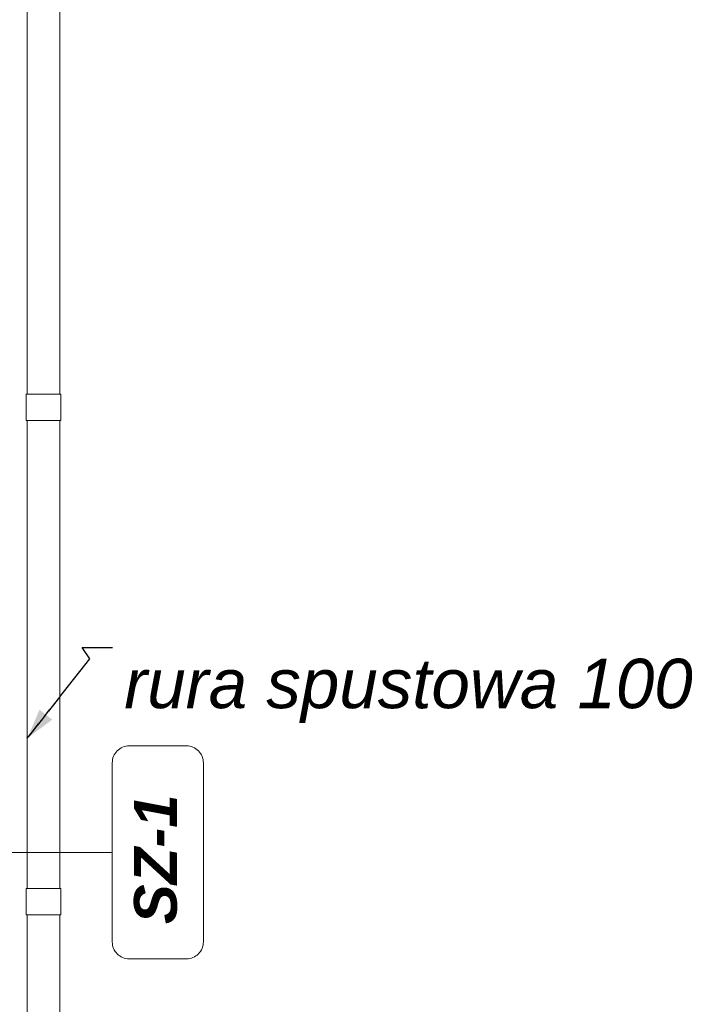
# Model space of a CAD drawing. Header units: millimetres. Extents: x -12989 to 381717, y -50461 to 30884.
# Tile 54 of 63: x 378555 to 380616, y -43503 to -40516. Entities that reach past the tile are written whole.
import ezdxf

# ---------------------------------------------------------------- set-up
doc = ezdxf.new("R2010")
doc.units = ezdxf.units.MM
doc.header["$MEASUREMENT"] = 0
doc.linetypes.add('Wipeout_Contour', pattern=[1000, 0, -1000])
doc.layers.add('A_OZN_ODNOSNIKI', color=7, linetype='Continuous')
doc.layers.add('Nowe_A_WN_WYPOSAZENIE', color=7, linetype='Continuous')
for name, color, linetype, lineweight in [('A_OZN_ODNOSNIKI_Nr_pióra__6', 7, 'Continuous', 13), ('A_OZN_ODNOSNIKI_Nr_pióra__85', 7, 'Continuous', 13), ('Nowe_A_OZN_ODNOSNIKI_Nr_pióra__6', 7, 'Continuous', 13), ('Nowe_A_OZN_ODNOSNIKI_Nr_pióra__85', 7, 'Continuous', 13), ('Nowe_A_WN_WYPOSAZENIE_Nr_pióra__2', 7, 'Continuous', 13)]:
    doc.layers.add(name, color=color, linetype=linetype, lineweight=lineweight)
doc.styles.add('STYL_AUTOMATYCZNY_6', font='arial.ttf')
doc.styles.add('STYL_AUTOMATYCZNY_7', font='arial.ttf')
doc.dimstyles.new('STYL_AUTOMATYCZNY__3', dxfattribs={"dimtxt": 0.18, "dimasz": 91.2, "dimexe": 0.18, "dimexo": 0.0625, "dimgap": 0, "dimtad": 0, "dimtih": 1, "dimtoh": 1, "dimdec": 4, "dimzin": 0, "dimdsep": 46, "dimcen": 0.09, "dimadec": 0, "dimazin": 0, "dimtfac": 1, "dimtdec": 4, "dimtmove": 0, "dimatfit": 3, "dimldrblk": 'ARROWHEAD_5', "dimfxl": 0, "dimtolj": 1, "dimtzin": 0, "dimarcsym": 0})

# ---------------------------------------------------------------- blocks, each defined once
blk = doc.blocks.new('ElemPrzekroju_15_1', base_point=(363535.4, -45960.6))
at = {"color": 254, "linetype": 'Wipeout_Contour', "lineweight": 0, "ltscale": 1523154.618751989}
blk.add_wipeout([(378583.6, -40231.5), (378577.7, -40231.5), (378577.7, -41651.5), (378583.6, -41651.5)], dxfattribs=at).dxf.layer = 'Nowe_A_WN_WYPOSAZENIE'
at = {"color": 254, "linetype": 'Wipeout_Contour', "lineweight": 0, "ltscale": 1523811.398171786}
blk.add_wipeout([(378583.6, -41731.5), (378577.7, -41731.5), (378577.7, -43151.5), (378583.6, -43151.5)], dxfattribs=at).dxf.layer = 'Nowe_A_WN_WYPOSAZENIE'
at = {"color": 254, "linetype": 'Wipeout_Contour', "lineweight": 0, "ltscale": 1524491.509152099}
blk.add_wipeout([(378583.6, -43231.5), (378577.7, -43231.5), (378577.7, -44651.5), (378583.6, -44651.5)], dxfattribs=at).dxf.layer = 'Nowe_A_WN_WYPOSAZENIE'
at = {"color": 254, "linetype": 'Wipeout_Contour', "lineweight": 0, "ltscale": 1523188.622482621}
blk.add_wipeout([(378594.8, -40231.5), (378583.6, -40231.5), (378583.6, -41651.5), (378594.8, -41651.5)], dxfattribs=at).dxf.layer = 'Nowe_A_WN_WYPOSAZENIE'
at = {"color": 254, "linetype": 'Wipeout_Contour', "lineweight": 0, "ltscale": 1523845.387237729}
blk.add_wipeout([(378594.8, -41731.5), (378583.6, -41731.5), (378583.6, -43151.5), (378594.8, -43151.5)], dxfattribs=at).dxf.layer = 'Nowe_A_WN_WYPOSAZENIE'
at = {"color": 254, "linetype": 'Wipeout_Contour', "lineweight": 0, "ltscale": 1524525.483055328}
blk.add_wipeout([(378583.6, -43231.5), (378583.6, -44651.5), (378594.8, -44651.5), (378594.8, -43231.5)], dxfattribs=at).dxf.layer = 'Nowe_A_WN_WYPOSAZENIE'
at = {"color": 254, "linetype": 'Wipeout_Contour', "lineweight": 0, "ltscale": 1523240.719340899}
blk.add_wipeout([(378609.8, -40231.5), (378594.8, -40231.5), (378594.8, -41651.5), (378609.8, -41651.5)], dxfattribs=at).dxf.layer = 'Nowe_A_WN_WYPOSAZENIE'
at = {"color": 254, "linetype": 'Wipeout_Contour', "lineweight": 0, "ltscale": 1523459.962217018}
blk.add_wipeout([(378574.1, -41731.5), (378578.4, -41731.5), (378578.4, -41651.5), (378574.1, -41651.5)], dxfattribs=at).dxf.layer = 'Nowe_A_WN_WYPOSAZENIE'
at = {"color": 254, "linetype": 'Wipeout_Contour', "lineweight": 0, "ltscale": 1523897.46165305}
blk.add_wipeout([(378594.8, -43151.5), (378609.8, -43151.5), (378609.8, -41731.5), (378594.8, -41731.5)], dxfattribs=at).dxf.layer = 'Nowe_A_WN_WYPOSAZENIE'
at = {"color": 254, "linetype": 'Wipeout_Contour', "lineweight": 0, "ltscale": 1524128.422348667}
blk.add_wipeout([(378574.1, -43231.5), (378578.4, -43231.5), (378578.4, -43151.5), (378574.1, -43151.5)], dxfattribs=at).dxf.layer = 'Nowe_A_WN_WYPOSAZENIE'
at = {"color": 254, "linetype": 'Wipeout_Contour', "lineweight": 0, "ltscale": 1524577.534241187}
blk.add_wipeout([(378594.8, -44651.5), (378609.8, -44651.5), (378609.8, -43231.5), (378594.8, -43231.5)], dxfattribs=at).dxf.layer = 'Nowe_A_WN_WYPOSAZENIE'
at = {"color": 254, "linetype": 'Wipeout_Contour', "lineweight": 0, "ltscale": 1523304.625554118}
blk.add_wipeout([(378609.8, -41651.5), (378626.9, -41651.5), (378626.9, -40231.5), (378609.8, -40231.5)], dxfattribs=at).dxf.layer = 'Nowe_A_WN_WYPOSAZENIE'
at = {"color": 254, "linetype": 'Wipeout_Contour', "lineweight": 0, "ltscale": 1523487.447277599}
blk.add_wipeout([(378578.4, -41731.5), (378587.9, -41731.5), (378587.9, -41651.5), (378578.4, -41651.5)], dxfattribs=at).dxf.layer = 'Nowe_A_WN_WYPOSAZENIE'
at = {"color": 254, "linetype": 'Wipeout_Contour', "lineweight": 0, "ltscale": 1523961.340501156}
blk.add_wipeout([(378626.9, -41731.5), (378609.8, -41731.5), (378609.8, -43151.5), (378626.9, -43151.5)], dxfattribs=at).dxf.layer = 'Nowe_A_WN_WYPOSAZENIE'
at = {"color": 254, "linetype": 'Wipeout_Contour', "lineweight": 0, "ltscale": 1524155.895355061}
blk.add_wipeout([(378578.4, -43231.5), (378587.9, -43231.5), (378587.9, -43151.5), (378578.4, -43151.5)], dxfattribs=at).dxf.layer = 'Nowe_A_WN_WYPOSAZENIE'
at = {"color": 254, "linetype": 'Wipeout_Contour', "lineweight": 0, "ltscale": 1524641.384596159}
blk.add_wipeout([(378626.9, -43231.5), (378609.8, -43231.5), (378609.8, -44651.5), (378626.9, -44651.5)], dxfattribs=at).dxf.layer = 'Nowe_A_WN_WYPOSAZENIE'
at = {"color": 254, "linetype": 'Wipeout_Contour', "lineweight": 0, "ltscale": 1523372.633041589}
blk.add_wipeout([(378626.9, -41651.5), (378644, -41651.5), (378644, -40231.5), (378626.9, -40231.5)], dxfattribs=at).dxf.layer = 'Nowe_A_WN_WYPOSAZENIE'
at = {"color": 254, "linetype": 'Wipeout_Contour', "lineweight": 0, "ltscale": 1523533.788681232}
blk.add_wipeout([(378587.9, -41731.5), (378601.7, -41731.5), (378601.7, -41651.5), (378587.9, -41651.5)], dxfattribs=at).dxf.layer = 'Nowe_A_WN_WYPOSAZENIE'
at = {"color": 254, "linetype": 'Wipeout_Contour', "lineweight": 0, "ltscale": 1524029.31850931}
blk.add_wipeout([(378644, -41731.5), (378626.9, -41731.5), (378626.9, -43151.5), (378644, -43151.5)], dxfattribs=at).dxf.layer = 'Nowe_A_WN_WYPOSAZENIE'
at = {"color": 254, "linetype": 'Wipeout_Contour', "lineweight": 0, "ltscale": 1524202.216435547}
blk.add_wipeout([(378587.9, -43231.5), (378601.7, -43231.5), (378601.7, -43151.5), (378587.9, -43151.5)], dxfattribs=at).dxf.layer = 'Nowe_A_WN_WYPOSAZENIE'
at = {"color": 254, "linetype": 'Wipeout_Contour', "lineweight": 0, "ltscale": 1524709.332285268}
blk.add_wipeout([(378626.9, -44651.5), (378644, -44651.5), (378644, -43231.5), (378626.9, -43231.5)], dxfattribs=at).dxf.layer = 'Nowe_A_WN_WYPOSAZENIE'
at = {"layer": 'Nowe_A_WN_WYPOSAZENIE_Nr_pióra__2', "color": 7, "linetype": 'Continuous', "lineweight": 13}
for p, q in [((378577.7, -41651.5), (378577.7, -40231.5)), ((378574.1, -41651.5), (378578.4, -41651.5)), ((378574.1, -41731.5), (378574.1, -41651.5)), ((378574.1, -41731.5), (378578.4, -41731.5)), ((378577.7, -43151.5), (378577.7, -41731.5)), ((378574.1, -43151.5), (378578.4, -43151.5)), ((378574.1, -43231.5), (378574.1, -43151.5)), ((378574.1, -43231.5), (378578.4, -43231.5)), ((378577.7, -44651.5), (378577.7, -43231.5))]:
    blk.add_line(p, q, dxfattribs=at)
at = {"color": 254, "linetype": 'Wipeout_Contour', "lineweight": 0, "ltscale": 1523436.539099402}
blk.add_wipeout([(378659, -40231.5), (378644, -40231.5), (378644, -41651.5), (378659, -41651.5)], dxfattribs=at).dxf.layer = 'Nowe_A_WN_WYPOSAZENIE'
at = {"color": 254, "linetype": 'Wipeout_Contour', "lineweight": 0, "ltscale": 1523593.964634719}
blk.add_wipeout([(378601.7, -41731.5), (378618.2, -41731.5), (378618.2, -41651.5), (378601.7, -41651.5)], dxfattribs=at).dxf.layer = 'Nowe_A_WN_WYPOSAZENIE'
at = {"color": 254, "linetype": 'Wipeout_Contour', "lineweight": 0, "ltscale": 1524093.197032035}
blk.add_wipeout([(378659, -41731.5), (378644, -41731.5), (378644, -43151.5), (378659, -43151.5)], dxfattribs=at).dxf.layer = 'Nowe_A_WN_WYPOSAZENIE'
at = {"color": 254, "linetype": 'Wipeout_Contour', "lineweight": 0, "ltscale": 1524262.366000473}
blk.add_wipeout([(378601.7, -43231.5), (378618.2, -43231.5), (378618.2, -43151.5), (378601.7, -43151.5)], dxfattribs=at).dxf.layer = 'Nowe_A_WN_WYPOSAZENIE'
at = {"color": 254, "linetype": 'Wipeout_Contour', "lineweight": 0, "ltscale": 1524773.182319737}
blk.add_wipeout([(378644, -44651.5), (378659, -44651.5), (378659, -43231.5), (378644, -43231.5)], dxfattribs=at).dxf.layer = 'Nowe_A_WN_WYPOSAZENIE'
at = {"layer": 'Nowe_A_WN_WYPOSAZENIE_Nr_pióra__2', "color": 7, "linetype": 'Continuous', "lineweight": 13}
for p, q in [((378578.4, -41651.5), (378587.9, -41651.5)), ((378587.9, -41651.5), (378601.7, -41651.5)), ((378578.4, -41731.5), (378587.9, -41731.5)), ((378587.9, -41731.5), (378601.7, -41731.5)), ((378578.4, -43151.5), (378587.9, -43151.5)), ((378587.9, -43151.5), (378601.7, -43151.5)), ((378578.4, -43231.5), (378587.9, -43231.5)), ((378587.9, -43231.5), (378601.7, -43231.5))]:
    blk.add_line(p, q, dxfattribs=at)
at = {"color": 254, "linetype": 'Wipeout_Contour', "lineweight": 0, "ltscale": 1523488.635737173}
blk.add_wipeout([(378670.2, -40231.5), (378659, -40231.5), (378659, -41651.5), (378670.2, -41651.5)], dxfattribs=at).dxf.layer = 'Nowe_A_WN_WYPOSAZENIE'
at = {"color": 254, "linetype": 'Wipeout_Contour', "lineweight": 0, "ltscale": 1523661.454154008}
blk.add_wipeout([(378618.2, -41731.5), (378635.6, -41731.5), (378635.6, -41651.5), (378618.2, -41651.5)], dxfattribs=at).dxf.layer = 'Nowe_A_WN_WYPOSAZENIE'
at = {"color": 254, "linetype": 'Wipeout_Contour', "lineweight": 0, "ltscale": 1524145.271224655}
blk.add_wipeout([(378670.2, -41731.5), (378659, -41731.5), (378659, -43151.5), (378670.2, -43151.5)], dxfattribs=at).dxf.layer = 'Nowe_A_WN_WYPOSAZENIE'
at = {"color": 254, "linetype": 'Wipeout_Contour', "lineweight": 0, "ltscale": 1524329.825926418}
blk.add_wipeout([(378618.2, -43231.5), (378635.6, -43231.5), (378635.6, -43151.5), (378618.2, -43151.5)], dxfattribs=at).dxf.layer = 'Nowe_A_WN_WYPOSAZENIE'
at = {"color": 254, "linetype": 'Wipeout_Contour', "lineweight": 0, "ltscale": 1524825.23329023}
blk.add_wipeout([(378659, -44651.5), (378670.2, -44651.5), (378670.2, -43231.5), (378659, -43231.5)], dxfattribs=at).dxf.layer = 'Nowe_A_WN_WYPOSAZENIE'
at = {"layer": 'Nowe_A_WN_WYPOSAZENIE_Nr_pióra__2', "color": 7, "linetype": 'Continuous', "lineweight": 13}
for p, q in [((378601.7, -41651.5), (378618.2, -41651.5)), ((378601.7, -41731.5), (378618.2, -41731.5)), ((378601.7, -43151.5), (378618.2, -43151.5)), ((378601.7, -43231.5), (378618.2, -43231.5))]:
    blk.add_line(p, q, dxfattribs=at)
at = {"color": 254, "linetype": 'Wipeout_Contour', "lineweight": 0, "ltscale": 1523522.639584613}
blk.add_wipeout([(378670.2, -41651.5), (378676.1, -41651.5), (378676.1, -40231.5), (378670.2, -40231.5)], dxfattribs=at).dxf.layer = 'Nowe_A_WN_WYPOSAZENIE'
at = {"color": 254, "linetype": 'Wipeout_Contour', "lineweight": 0, "ltscale": 1523728.943707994}
blk.add_wipeout([(378635.6, -41731.5), (378652.1, -41731.5), (378652.1, -41651.5), (378635.6, -41651.5)], dxfattribs=at).dxf.layer = 'Nowe_A_WN_WYPOSAZENIE'
at = {"color": 254, "linetype": 'Wipeout_Contour', "lineweight": 0, "ltscale": 1524179.260422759}
blk.add_wipeout([(378670.2, -43151.5), (378676.1, -43151.5), (378676.1, -41731.5), (378670.2, -41731.5)], dxfattribs=at).dxf.layer = 'Nowe_A_WN_WYPOSAZENIE'
at = {"color": 254, "linetype": 'Wipeout_Contour', "lineweight": 0, "ltscale": 1524397.285889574}
blk.add_wipeout([(378635.6, -43231.5), (378652.1, -43231.5), (378652.1, -43151.5), (378635.6, -43151.5)], dxfattribs=at).dxf.layer = 'Nowe_A_WN_WYPOSAZENIE'
at = {"color": 254, "linetype": 'Wipeout_Contour', "lineweight": 0, "ltscale": 1524859.20732193}
blk.add_wipeout([(378670.2, -43231.5), (378670.2, -44651.5), (378676.1, -44651.5), (378676.1, -43231.5)], dxfattribs=at).dxf.layer = 'Nowe_A_WN_WYPOSAZENIE'
at = {"layer": 'Nowe_A_WN_WYPOSAZENIE_Nr_pióra__2', "color": 7, "linetype": 'Continuous', "lineweight": 13}
for p, q in [((378618.2, -41651.5), (378635.6, -41651.5)), ((378618.2, -41731.5), (378635.6, -41731.5)), ((378618.2, -43151.5), (378635.6, -43151.5)), ((378618.2, -43231.5), (378635.6, -43231.5))]:
    blk.add_line(p, q, dxfattribs=at)
at = {"color": 254, "linetype": 'Wipeout_Contour', "lineweight": 0, "ltscale": 1523789.119750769}
blk.add_wipeout([(378652.1, -41731.5), (378665.9, -41731.5), (378665.9, -41651.5), (378652.1, -41651.5)], dxfattribs=at).dxf.layer = 'Nowe_A_WN_WYPOSAZENIE'
at = {"color": 254, "linetype": 'Wipeout_Contour', "lineweight": 0, "ltscale": 1524457.43555026}
blk.add_wipeout([(378652.1, -43231.5), (378665.9, -43231.5), (378665.9, -43151.5), (378652.1, -43151.5)], dxfattribs=at).dxf.layer = 'Nowe_A_WN_WYPOSAZENIE'
at = {"color": 254, "linetype": 'Wipeout_Contour', "lineweight": 0, "ltscale": 1523835.461260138}
blk.add_wipeout([(378665.9, -41731.5), (378675.4, -41731.5), (378675.4, -41651.5), (378665.9, -41651.5)], dxfattribs=at).dxf.layer = 'Nowe_A_WN_WYPOSAZENIE'
at = {"color": 254, "linetype": 'Wipeout_Contour', "lineweight": 0, "ltscale": 1524503.756744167}
blk.add_wipeout([(378665.9, -43231.5), (378675.4, -43231.5), (378675.4, -43151.5), (378665.9, -43151.5)], dxfattribs=at).dxf.layer = 'Nowe_A_WN_WYPOSAZENIE'
at = {"layer": 'Nowe_A_WN_WYPOSAZENIE_Nr_pióra__2', "color": 7, "linetype": 'Continuous', "lineweight": 13}
for p, q in [((378635.6, -41651.5), (378652.1, -41651.5)), ((378635.6, -41731.5), (378652.1, -41731.5)), ((378635.6, -43151.5), (378652.1, -43151.5)), ((378635.6, -43231.5), (378652.1, -43231.5))]:
    blk.add_line(p, q, dxfattribs=at)
at = {"color": 254, "linetype": 'Wipeout_Contour', "lineweight": 0, "ltscale": 1523862.946397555}
blk.add_wipeout([(378675.4, -41731.5), (378679.7, -41731.5), (378679.7, -41651.5), (378675.4, -41651.5)], dxfattribs=at).dxf.layer = 'Nowe_A_WN_WYPOSAZENIE'
at = {"color": 254, "linetype": 'Wipeout_Contour', "lineweight": 0, "ltscale": 1524531.229833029}
blk.add_wipeout([(378675.4, -43231.5), (378679.7, -43231.5), (378679.7, -43151.5), (378675.4, -43151.5)], dxfattribs=at).dxf.layer = 'Nowe_A_WN_WYPOSAZENIE'
at = {"layer": 'Nowe_A_WN_WYPOSAZENIE_Nr_pióra__2', "color": 7, "linetype": 'Continuous', "lineweight": 13}
for p, q in [((378676.1, -41651.5), (378676.1, -40231.5)), ((378652.1, -41651.5), (378665.9, -41651.5)), ((378665.9, -41651.5), (378675.4, -41651.5)), ((378675.4, -41651.5), (378679.7, -41651.5)), ((378679.7, -41731.5), (378679.7, -41651.5)), ((378652.1, -41731.5), (378665.9, -41731.5)), ((378665.9, -41731.5), (378675.4, -41731.5)), ((378675.4, -41731.5), (378679.7, -41731.5)), ((378676.1, -43151.5), (378676.1, -41731.5)), ((378652.1, -43151.5), (378665.9, -43151.5)), ((378665.9, -43151.5), (378675.4, -43151.5)), ((378675.4, -43151.5), (378679.7, -43151.5)), ((378679.7, -43231.5), (378679.7, -43151.5)), ((378652.1, -43231.5), (378665.9, -43231.5)), ((378665.9, -43231.5), (378675.4, -43231.5)), ((378675.4, -43231.5), (378679.7, -43231.5)), ((378676.1, -44651.5), (378676.1, -43231.5))]:
    blk.add_line(p, q, dxfattribs=at)
blk = doc.blocks.new('Etykieta_5_1', base_point=(378535.4, -43041.6))
at = {"color": 254, "linetype": 'Wipeout_Contour', "lineweight": 0, "ltscale": 9153841.093045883}
blk.add_wipeout([(378835.4, -42769.7), (378835.4, -43313.6), (378835.4, -43313.6), (378842.2, -43339.1), (378860.9, -43357.8), (378886.5, -43364.6), (378886.5, -43364.6), (379060.6, -43364.6), (379060.6, -43364.6), (379086.2, -43357.8), (379104.9, -43339.1), (379111.7, -43313.6), (379111.7, -43313.6), (379111.7, -42769.7), (379111.7, -42769.7), (379104.9, -42744.2), (379086.2, -42725.5), (379060.6, -42718.6), (379060.6, -42718.6), (378886.5, -42718.6), (378886.5, -42718.6), (378860.9, -42725.5), (378842.2, -42744.2)], dxfattribs=at).dxf.layer = 'A_OZN_ODNOSNIKI'
at = {"layer": 'A_OZN_ODNOSNIKI_Nr_pióra__85', "color": 7, "linetype": 'Continuous', "lineweight": 13}
for p, q in [((378235.9, -43041.6), (378834.9, -43041.6)), ((378834.9, -43041.6), (378835.4, -43041.6))]:
    blk.add_line(p, q, dxfattribs=at)
at = {"layer": 'A_OZN_ODNOSNIKI_Nr_pióra__85', "color": 7, "linetype": 'Continuous', "lineweight": 13, "flags": 128}
blk.add_lwpolyline([(378835.4, -42769.7, -0.414214), (378886.5, -42718.6), (379060.6, -42718.6, -0.414214), (379111.7, -42769.7), (379111.7, -43313.6, -0.414214), (379060.6, -43364.6), (378886.5, -43364.6, -0.414214), (378835.4, -43313.6)], format="xyb", close=True, dxfattribs=at)
at = {"layer": 'A_OZN_ODNOSNIKI_Nr_pióra__6', "color": 7, "lineweight": 13, "insert": (378901.3, -43259.6), "char_height": 130, "attachment_point": 1, "rotation": 90, "style": 'STYL_AUTOMATYCZNY_6'}
blk.add_mtext('\\A1;{\\pql;\\pt0,6000;\\fArial|b1|i1|c238|p0;\\W1.000000;SZ-1\\fArial|b1|i1|c238|p0;\\W1.000000;\\A1{\\H.66x;\\S^  ;}\\fArial|b1|i1|c238|p0;\\W1.000000;\\fArial|b1|i1|c238|p0;\\W1.000000;\\A1{\\H.66x;\\S^  ;}\\fArial|b1|i1|c238|p0;\\W1.000000; \\fArial|b1|i1|c238|p0;\\W1.000000;\\fArial|b1|i1|c238|p0;\\W1.000000;\\fArial|b1|i1|c238|p0;\\W1.000000;\\fArial|b1|i1|c238|p0;\\W1.000000;\\fArial|b1|i1|c238|p0;\\W1.000000;\\fArial|b1|i1|c238|p0;\\W1.000000;\\fArial|b1|i1|c238|p0;\\W1.000000;\\fArial|b1|i1|c238|p0;\\W1.000000;\\fArial|b1|i1|c238|p0;\\W1.000000;\\fArial|b1|i1|c238|p0;\\W1.000000;\\fArial|b1|i1|c238|p0;\\W1.000000;\\fArial|b1|i1|c238|p0;\\W1.000000;\\fArial|b1|i1|c238|p0;\\W1.000000;\\fArial|b1|i1|c238|p0;\\W1.000000;\\fArial|b1|i1|c238|p0;\\W1.000000;\\fArial|b1|i1|c238|p0;\\W1.000000;\\fArial|b1|i1|c238|p0;\\W1.000000;\\fArial|b1|i1|c238|p0;\\W1.000000;\\fArial|b1|i1|c238|p0;\\W1.000000;\\fArial|b1|i1|c238|p0;\\W1.000000;\\fArial|b1|i1|c238|p0;\\W1.000000;\\fArial|b1|i1|c238|p0;\\W1.000000;\\fArial|b1|i1|c238|p0;\\W1.000000;\\fArial|b1|i1|c238|p0;\\W1.000000;\\fArial|b1|i1|c238|p0;\\W1.000000;\\fArial|b1|i1|c238|p0;\\W1.000000;\\fArial|b1|i1|c238|p0;\\W1.000000;\\fArial|b1|i1|c238|p0;\\W1.000000;\\fArial|b1|i1|c238|p0;\\W1.000000;\\fArial|b1|i1|c238|p0;\\W1.000000;\\fArial|b1|i1|c238|p0;\\W1.000000;\\fArial|b1|i1|c238|p0;\\W1.000000;\\fArial|b1|i1|c238|p0;\\W1.000000;\\fArial|b1|i1|c238|p0;\\W1.000000;\\fArial|b1|i1|c238|p0;\\W1.000000;\\fArial|b1|i1|c238|p0;\\W1.000000;\\fArial|b1|i1|c238|p0;\\W1.000000;\\fArial|b1|i1|c238|p0;\\W1.000000;\\fArial|b1|i1|c238|p0;\\W1.000000;\\fArial|b1|i1|c238|p0;\\W1.000000;\\fArial|b1|i1|c238|p0;\\W1.000000;\\fArial|b1|i1|c238|p0;\\W1.000000;\\fArial|b1|i1|c238|p0;\\W1.000000;}', dxfattribs=at)
blk = doc.blocks.new('ARROWHEAD_5')
at = {"linetype": 'Continuous', "lineweight": 0}
blk.add_hatch(color=0, dxfattribs=at).paths.add_polyline_path([(-1, 0.2679), (0, 0), (-1, -0.2679)])
at = {"color": 0, "linetype": 'Continuous', "lineweight": 0}
blk.add_line((0, 0), (-1, 0), dxfattribs=at)

msp = doc.modelspace()

# ---------------------------------------------------------------- block references
at = {"layer": 'Nowe_A_WN_WYPOSAZENIE', "lineweight": 0}
msp.add_blockref('ElemPrzekroju_15_1', (363535.4, -45960.6), dxfattribs=at)

# ---------------------------------------------------------------- next in the draw order: block references
at = {"layer": 'A_OZN_ODNOSNIKI', "color": 7, "linetype": 'Continuous', "lineweight": 13}
msp.add_blockref('Etykieta_5_1', (378535.4, -43041.6), dxfattribs=at)

# ---------------------------------------------------------------- next in the draw order: texts
at = {"layer": 'Nowe_A_OZN_ODNOSNIKI_Nr_pióra__6', "color": 7, "linetype": 'Continuous', "lineweight": 13, "insert": (378871.8, -42454.3), "char_height": 150, "attachment_point": 1, "style": 'STYL_AUTOMATYCZNY_7'}
msp.add_mtext('\\A1;{\\pql;\\fArial|b0|i1|c238|p0;\\W1.000000;r\\fArial|b0|i1|c238|p0;\\W1.000000;ura spustowa\\fArial|b0|i1|c238|p0;\\W1.000000; 100}', dxfattribs=at)

# ---------------------------------------------------------------- next in the draw order: leaders
at = {"layer": 'Nowe_A_OZN_ODNOSNIKI_Nr_pióra__85', "color": 7, "linetype": 'Continuous', "lineweight": 13, "annotation_type": 0, "has_hookline": 1, "hookline_direction": 0, "text_width": 1735.5}
msp.add_leader([(378577.7, -42695.7), (378767.5, -42454.3), (378744.6, -42420.1), (378835.8, -42420.1)], dimstyle='STYL_AUTOMATYCZNY__3', dxfattribs=at)

doc.saveas('drawing.dxf')
